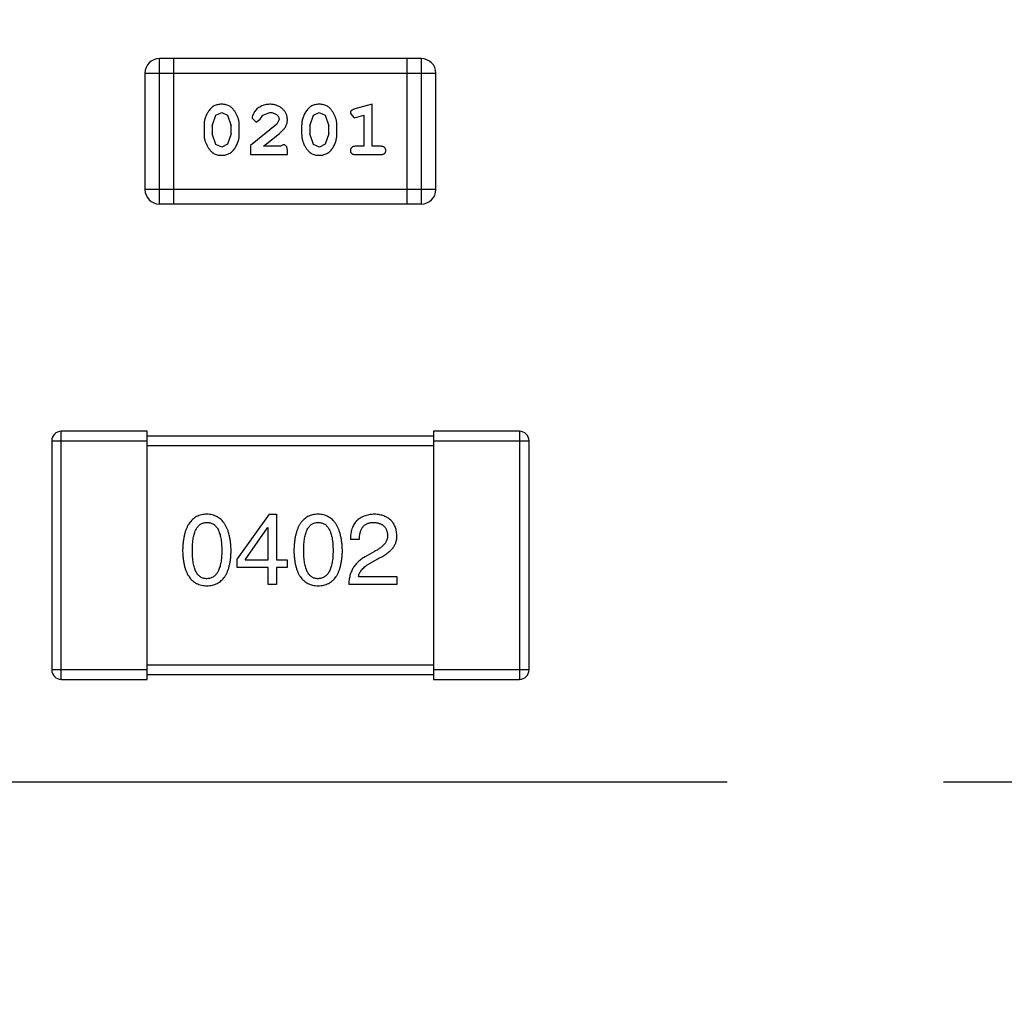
# Model space of a CAD drawing. Header units: millimetres. Extents: x -117 to 182, y -33 to 89.
# Tile 101 of 135: x 137.39 to 139.46, y 33.24 to 35.27. Entities that reach past the tile are written whole.
import ezdxf

# ---------------------------------------------------------------- set-up
doc = ezdxf.new("R2010")
doc.units = ezdxf.units.MM
doc.header["$LTSCALE"] = 1.21
doc.header["$MEASUREMENT"] = 0
doc.header["$PDMODE"] = 3
doc.header["$PDSIZE"] = 0.3125
doc.linetypes.add('CENTER', pattern=[0.6, 0.375, -0.075, 0.075, -0.075])
doc.layers.get('0').update_dxf_attribs({"linetype": 'CONTINUOUS'})
doc.layers.get('DEFPOINTS').update_dxf_attribs({"linetype": 'CONTINUOUS'})
doc.layers.add('Dim', color=3, linetype='CONTINUOUS', lineweight=25)
doc.styles.get("Standard").update_dxf_attribs({"font": 'txt', "width": 0.8})
doc.dimstyles.get("Standard").update_dxf_attribs({"dimtxt": 0.15625, "dimasz": 0.1875, "dimexe": 0.125, "dimexo": 0.0625, "dimgap": 0.09, "dimtad": 0, "dimtih": 1, "dimtoh": 1, "dimzin": 4, "dimdsep": 46, "dimtxsty": 'STANDARD', "dimblk": '_FILLED', "dimblk1": '_FILLED', "dimblk2": '_FILLED', "dimcen": 0.09, "dimazin": 1, "dimtp": 0.01, "dimtm": 0.01, "dimtfac": 1, "dimtofl": 0, "dimtmove": 0, "dimatfit": 3, "dimldrblk": '_FILLED', "dimfxl": 1, "dimtolj": 1, "dimtzin": 4, "dimarcsym": 0})

# ---------------------------------------------------------------- blocks, each defined once
blk = doc.blocks.new('_FILLED')
at = {"color": 0, "linetype": 'ByBlock'}
blk.add_solid([(0, 0), (-1, 0.1667), (-1, -0.1667)], dxfattribs=at)
blk = doc.blocks.new('*D24')
at = {"color": 0, "linetype": 'ByBlock', "lineweight": -2}
for p, q in [((139.2226, 49.9239), (108.6163, 49.9239)), ((108.7413, 49.9239), (108.7413, 37.5972)), ((108.7413, 17.4239), (108.7413, 29.7506)), ((139.2226, 17.4239), (108.6163, 17.4239))]:
    blk.add_line(p, q, dxfattribs=at)
at = {"layer": 'DEFPOINTS', "color": 0, "linetype": 'ByBlock'}
for p in [(139.2851, 49.9239), (139.2851, 17.4239)]:
    blk.add_point(p, dxfattribs=at)
at = {"color": 0, "linetype": 'ByBlock', "lineweight": -2, "xscale": 2, "yscale": 2, "zscale": 2}
for p, rotation in [((108.7413, 49.9239), 90), ((108.7413, 17.4239), 270)]:
    blk.add_blockref('_FILLED', p, dxfattribs=dict(at, rotation=rotation))
at = {"color": 0, "linetype": 'ByBlock', "lineweight": -2, "insert": (108.7413, 33.6739), "char_height": 2.5, "attachment_point": 5, "rotation": 90}
blk.add_mtext('\\A1;32.50', dxfattribs=at)

msp = doc.modelspace()

# ---------------------------------------------------------------- linework, layer by layer
at = {"color": 7, "linetype": 'Continuous'}
for p, q in [((137.6859, 34.8854), (137.6859, 35.1902)), ((138.2346, 35.1902), (137.6859, 35.1902)), ((137.7164, 34.8854), (137.7164, 35.1902)), ((138.2041, 35.1902), (138.2041, 34.8854)), ((138.2346, 35.1902), (138.2346, 34.8854)), ((137.6555, 35.1597), (137.6555, 34.9158)), ((137.6555, 35.1597), (138.2651, 35.1597)), ((138.2651, 34.9158), (138.2651, 35.1597)), ((138.1317, 35.0944), (138.0952, 35.0845)), ((138.1317, 35.0063), (138.1317, 35.0944)), ((137.7967, 35.0495), (137.8039, 35.0713)), ((137.8039, 35.0713), (137.8163, 35.0771)), ((137.8163, 35.0771), (137.8284, 35.0718)), ((137.8284, 35.0718), (137.836, 35.0495)), ((137.8973, 35.0632), (137.9023, 35.0717)), ((137.9023, 35.0717), (137.9172, 35.0771)), ((138.0012, 35.0495), (138.0084, 35.0713)), ((138.0084, 35.0713), (138.0208, 35.0771)), ((138.0208, 35.0771), (138.0329, 35.0718)), ((138.0329, 35.0718), (138.0405, 35.0495)), ((138.0861, 35.0753), (138.094, 35.0661)), ((138.0994, 35.0671), (138.1144, 35.0713)), ((138.1144, 35.0713), (138.1144, 35.0063)), ((137.7794, 35.0498), (137.7794, 35.032)), ((137.7967, 35.0495), (137.7967, 35.0323)), ((137.836, 35.0323), (137.836, 35.0495)), ((137.8533, 35.032), (137.8533, 35.0498)), ((137.9319, 35.0529), (137.8769, 35.0079)), ((137.88, 35.0651), (137.8889, 35.0566)), ((137.8889, 35.0566), (137.8973, 35.0632)), ((137.9367, 35.0626), (137.9319, 35.0529)), ((137.9839, 35.0498), (137.9839, 35.032)), ((138.0012, 35.0495), (138.0012, 35.0323)), ((138.0405, 35.0323), (138.0405, 35.0495)), ((138.0578, 35.032), (138.0578, 35.0498)), ((138.094, 35.0661), (138.0994, 35.0671)), ((137.8043, 35.01), (137.7967, 35.0323)), ((137.836, 35.0323), (137.8287, 35.0105)), ((137.9036, 35.0063), (137.9372, 35.0333)), ((138.0088, 35.01), (138.0012, 35.0323)), ((138.0405, 35.0323), (138.0332, 35.0105)), ((137.8164, 35.0047), (137.8043, 35.01)), ((137.8287, 35.0105), (137.8164, 35.0047)), ((137.9453, 35.0094), (137.9398, 35.0063)), ((138.021, 35.0047), (138.0088, 35.01)), ((138.0332, 35.0105), (138.021, 35.0047)), ((137.8769, 35.0079), (137.8769, 34.989)), ((137.8769, 34.989), (137.954, 34.989)), ((137.9398, 35.0063), (137.9036, 35.0063)), ((137.954, 34.989), (137.954, 34.9969)), ((138.1144, 35.0063), (138.0971, 35.0063)), ((138.0971, 34.989), (138.149, 34.989)), ((138.149, 35.0063), (138.1317, 35.0063)), ((138.2651, 34.9158), (137.6555, 34.9158)), ((137.6859, 34.8854), (138.2346, 34.8854)), ((137.4803, 33.8888), (137.4803, 34.4088)), ((137.6603, 34.4088), (137.4803, 34.4088)), ((137.6603, 33.8888), (137.6603, 34.4088)), ((138.2603, 34.3988), (137.6603, 34.3988)), ((138.2603, 34.4088), (138.2603, 33.8888)), ((138.4403, 34.4088), (138.2603, 34.4088)), ((138.4403, 34.4088), (138.4403, 33.8888)), ((137.4603, 34.3888), (137.4603, 33.9088)), ((137.4603, 34.3888), (137.6603, 34.3888)), ((137.6603, 34.3788), (138.2603, 34.3788)), ((138.2603, 34.3888), (138.4603, 34.3888)), ((138.4603, 33.9088), (138.4603, 34.3888)), ((137.9158, 34.2351), (137.8486, 34.1416)), ((137.9158, 34.2351), (137.9314, 34.2351)), ((137.9314, 34.2351), (137.9314, 34.1392)), ((137.8658, 34.1392), (137.9125, 34.2064)), ((137.9134, 34.2064), (137.9125, 34.2064)), ((137.9134, 34.1392), (137.9134, 34.2064)), ((138.1047, 34.1818), (138.0859, 34.1818)), ((137.8486, 34.1236), (137.8486, 34.1416)), ((138.1367, 34.1572), (138.117, 34.1457)), ((138.1277, 34.1326), (138.1432, 34.1416)), ((137.9134, 34.1236), (137.8486, 34.1236)), ((137.8658, 34.1392), (137.9134, 34.1392)), ((137.9134, 34.0875), (137.9134, 34.1236)), ((137.9314, 34.1392), (137.9535, 34.1392)), ((137.9314, 34.1236), (137.9314, 34.0875)), ((137.9535, 34.1236), (137.9314, 34.1236)), ((137.9535, 34.1392), (137.9535, 34.1236)), ((138.1031, 34.1047), (138.1834, 34.1047)), ((138.1834, 34.1047), (138.1834, 34.0875)), ((137.9314, 34.0875), (137.9134, 34.0875)), ((138.1834, 34.0875), (138.0826, 34.0875)), ((138.2603, 33.9188), (137.6603, 33.9188)), ((137.6603, 33.9088), (137.4603, 33.9088)), ((137.6603, 33.8988), (138.2603, 33.8988)), ((138.4603, 33.9088), (138.2603, 33.9088)), ((137.4803, 33.8888), (137.6603, 33.8888)), ((138.2603, 33.8888), (138.4403, 33.8888))]:
    msp.add_line(p, q, dxfattribs=at)
at = {"color": 6, "linetype": 'CENTER', "ltscale": 5}
msp.add_line((118.4563, 33.6739), (168.5061, 33.6739), dxfattribs=at)
at = {"color": 7, "linetype": 'Continuous'}
for centre, radius, start, end in [((143.8851, 33.6739), 23, 284.05543, 256.50213), ((137.6859, 35.1597), 0.0305, 90, 180), ((138.2346, 35.1597), 0.0305, 360, 90), ((137.6859, 34.9158), 0.0305, 180, 270), ((138.2346, 34.9158), 0.0305, 270, 360), ((137.4803, 34.3888), 0.02, 90, 180), ((138.4403, 34.3888), 0.02, 360, 90), ((137.4803, 33.9088), 0.02, 180, 270), ((138.4403, 33.9088), 0.02, 270, 360)]:
    msp.add_arc(centre, radius, start, end, dxfattribs=at)
for points, knots in [([(137.8162, 35.0944), (137.8147, 35.0944), (137.8119, 35.0943), (137.8078, 35.0936), (137.804, 35.0924), (137.8004, 35.0909), (137.7971, 35.0888), (137.7941, 35.0863), (137.7913, 35.0833), (137.7888, 35.0799), (137.7866, 35.0763), (137.7847, 35.0727), (137.783, 35.069), (137.7817, 35.0652), (137.7806, 35.0614), (137.7799, 35.0576), (137.7794, 35.0537), (137.7794, 35.0511), (137.7794, 35.0498)], [0, 0, 0, 0, 0.06692, 0.130834, 0.19258, 0.252759, 0.312631, 0.373411, 0.436359, 0.501894, 0.568244, 0.632472, 0.69556, 0.757163, 0.818592, 0.878885, 0.939235, 1, 1, 1, 1]), ([(137.8533, 35.0498), (137.8533, 35.0509), (137.8532, 35.053), (137.8529, 35.0562), (137.8524, 35.0593), (137.8517, 35.0624), (137.8508, 35.0655), (137.8497, 35.0685), (137.8484, 35.0715), (137.8469, 35.0743), (137.8453, 35.0771), (137.8437, 35.0796), (137.842, 35.0819), (137.8404, 35.0841), (137.8386, 35.0859), (137.8369, 35.0875), (137.8352, 35.089), (137.8328, 35.0905), (137.8297, 35.0921), (137.8255, 35.0935), (137.8209, 35.0943), (137.8178, 35.0943), (137.8162, 35.0944)], [0, 0, 0, 0, 0.049855, 0.099516, 0.148482, 0.19758, 0.246804, 0.296268, 0.346517, 0.397047, 0.446826, 0.49336, 0.537801, 0.579207, 0.617974, 0.654833, 0.689171, 0.722088, 0.786392, 0.853518, 0.924186, 1, 1, 1, 1]), ([(137.9173, 35.0944), (137.9156, 35.0943), (137.9122, 35.0942), (137.9073, 35.0934), (137.9026, 35.0919), (137.8981, 35.0899), (137.8939, 35.0875), (137.8903, 35.0846), (137.8871, 35.0814), (137.8846, 35.0778), (137.8827, 35.0743), (137.8812, 35.0709), (137.8803, 35.0679), (137.8801, 35.066), (137.88, 35.0651)], [0, 0, 0, 0, 0.098286, 0.193983, 0.289056, 0.384352, 0.477435, 0.566197, 0.652355, 0.737986, 0.818188, 0.887401, 0.94802, 1, 1, 1, 1]), ([(137.954, 35.0616), (137.9539, 35.0627), (137.9539, 35.0649), (137.9534, 35.0682), (137.9526, 35.0713), (137.9515, 35.0743), (137.95, 35.0771), (137.9482, 35.0798), (137.9461, 35.0824), (137.9437, 35.0849), (137.9411, 35.0871), (137.9382, 35.0891), (137.9352, 35.0907), (137.932, 35.0921), (137.9285, 35.0931), (137.925, 35.0939), (137.9212, 35.0943), (137.9186, 35.0944), (137.9173, 35.0944)], [0, 0, 0, 0, 0.060981, 0.120256, 0.178148, 0.236115, 0.293993, 0.352864, 0.413358, 0.476056, 0.539296, 0.602396, 0.665116, 0.728325, 0.792919, 0.859317, 0.928302, 1, 1, 1, 1]), ([(138.0207, 35.0944), (138.0192, 35.0944), (138.0164, 35.0943), (138.0123, 35.0936), (138.0085, 35.0924), (138.0049, 35.0909), (138.0016, 35.0888), (137.9986, 35.0863), (137.9958, 35.0833), (137.9933, 35.0799), (137.9911, 35.0763), (137.9892, 35.0727), (137.9875, 35.069), (137.9862, 35.0652), (137.9851, 35.0614), (137.9844, 35.0576), (137.984, 35.0537), (137.9839, 35.0511), (137.9839, 35.0498)], [0, 0, 0, 0, 0.06692, 0.130834, 0.19258, 0.252759, 0.312631, 0.373411, 0.436359, 0.501894, 0.568244, 0.632472, 0.69556, 0.757163, 0.818592, 0.878885, 0.939235, 1, 1, 1, 1]), ([(138.0578, 35.0498), (138.0578, 35.0509), (138.0577, 35.053), (138.0575, 35.0562), (138.0569, 35.0593), (138.0562, 35.0624), (138.0553, 35.0655), (138.0542, 35.0685), (138.0529, 35.0715), (138.0514, 35.0743), (138.0498, 35.0771), (138.0482, 35.0796), (138.0465, 35.0819), (138.0449, 35.0841), (138.0432, 35.0859), (138.0414, 35.0875), (138.0397, 35.089), (138.0373, 35.0905), (138.0342, 35.0921), (138.03, 35.0935), (138.0255, 35.0943), (138.0223, 35.0943), (138.0207, 35.0944)], [0, 0, 0, 0, 0.049855, 0.099516, 0.148482, 0.19758, 0.246804, 0.296268, 0.346517, 0.397047, 0.446826, 0.49336, 0.537801, 0.579207, 0.617974, 0.654833, 0.689171, 0.722088, 0.786392, 0.853518, 0.924186, 1, 1, 1, 1]), ([(137.9172, 35.0771), (137.9186, 35.077), (137.9213, 35.077), (137.9251, 35.0761), (137.9285, 35.0747), (137.9314, 35.0728), (137.9337, 35.0705), (137.9354, 35.0681), (137.9365, 35.0654), (137.9366, 35.0635), (137.9367, 35.0626)], [0, 0, 0, 0, 0.156344, 0.299348, 0.4327, 0.561, 0.682299, 0.791883, 0.89611, 1, 1, 1, 1]), ([(138.0952, 35.0845), (138.0943, 35.0843), (138.0928, 35.0838), (138.0907, 35.0829), (138.089, 35.082), (138.0879, 35.081), (138.087, 35.0798), (138.0865, 35.0785), (138.0862, 35.077), (138.0861, 35.0759), (138.0861, 35.0753)], [0, 0, 0, 0, 0.187321, 0.344927, 0.475328, 0.579604, 0.674244, 0.773631, 0.882025, 1, 1, 1, 1]), ([(137.9372, 35.0333), (137.9381, 35.0341), (137.9398, 35.0356), (137.9422, 35.0378), (137.9443, 35.0399), (137.9461, 35.0419), (137.9478, 35.0438), (137.9491, 35.0456), (137.9502, 35.0472), (137.9513, 35.0492), (137.9524, 35.0518), (137.9533, 35.055), (137.9539, 35.0583), (137.9539, 35.0605), (137.954, 35.0616)], [0, 0, 0, 0, 0.103002, 0.197728, 0.285279, 0.365235, 0.437224, 0.502446, 0.560545, 0.611446, 0.707576, 0.80349, 0.900532, 1, 1, 1, 1]), ([(137.7794, 35.032), (137.7794, 35.031), (137.7794, 35.0288), (137.7797, 35.0257), (137.7802, 35.0225), (137.7809, 35.0194), (137.7818, 35.0164), (137.7829, 35.0134), (137.7842, 35.0104), (137.7856, 35.0076), (137.7872, 35.0048), (137.7888, 35.0023), (137.7905, 35), (137.7921, 34.9979), (137.7938, 34.996), (137.7955, 34.9943), (137.7973, 34.9929), (137.7996, 34.9913), (137.8028, 34.9897), (137.807, 34.9884), (137.8116, 34.9876), (137.8148, 34.9875), (137.8164, 34.9874)], [0, 0, 0, 0, 0.049886, 0.09882, 0.148132, 0.19689, 0.246038, 0.295176, 0.345305, 0.395692, 0.445312, 0.491875, 0.535813, 0.577009, 0.616081, 0.652689, 0.687585, 0.720206, 0.785062, 0.85223, 0.923759, 1, 1, 1, 1]), ([(137.8164, 34.9874), (137.8178, 34.9875), (137.8207, 34.9875), (137.8248, 34.9882), (137.8286, 34.9894), (137.8322, 34.991), (137.8355, 34.993), (137.8385, 34.9955), (137.8413, 34.9984), (137.8438, 35.0018), (137.846, 35.0054), (137.8479, 35.0091), (137.8496, 35.0128), (137.851, 35.0166), (137.852, 35.0204), (137.8528, 35.0242), (137.8532, 35.0281), (137.8533, 35.0307), (137.8533, 35.032)], [0, 0, 0, 0, 0.067217, 0.131051, 0.19272, 0.252824, 0.312745, 0.373449, 0.436041, 0.501494, 0.567761, 0.632087, 0.695096, 0.757109, 0.817993, 0.878657, 0.939311, 1, 1, 1, 1]), ([(137.9839, 35.032), (137.9839, 35.031), (137.9839, 35.0288), (137.9842, 35.0257), (137.9847, 35.0225), (137.9854, 35.0194), (137.9863, 35.0164), (137.9874, 35.0134), (137.9887, 35.0104), (137.9902, 35.0076), (137.9917, 35.0048), (137.9934, 35.0023), (137.995, 35), (137.9966, 34.9979), (137.9983, 34.996), (138, 34.9943), (138.0018, 34.9929), (138.0041, 34.9913), (138.0073, 34.9897), (138.0115, 34.9884), (138.0161, 34.9876), (138.0193, 34.9875), (138.0209, 34.9874)], [0, 0, 0, 0, 0.049886, 0.09882, 0.148132, 0.19689, 0.246038, 0.295176, 0.345305, 0.395692, 0.445312, 0.491875, 0.535813, 0.577009, 0.616081, 0.652689, 0.687585, 0.720206, 0.785062, 0.85223, 0.923759, 1, 1, 1, 1]), ([(138.0209, 34.9874), (138.0224, 34.9875), (138.0252, 34.9875), (138.0293, 34.9882), (138.0331, 34.9894), (138.0367, 34.991), (138.04, 34.993), (138.043, 34.9955), (138.0458, 34.9984), (138.0483, 35.0018), (138.0505, 35.0054), (138.0525, 35.0091), (138.0541, 35.0128), (138.0555, 35.0166), (138.0565, 35.0204), (138.0573, 35.0242), (138.0577, 35.0281), (138.0578, 35.0307), (138.0578, 35.032)], [0, 0, 0, 0, 0.067217, 0.131051, 0.19272, 0.252824, 0.312745, 0.373449, 0.436041, 0.501494, 0.567761, 0.632087, 0.695096, 0.757109, 0.817993, 0.878657, 0.939311, 1, 1, 1, 1]), ([(137.954, 34.9969), (137.954, 34.9979), (137.9539, 34.9999), (137.9535, 35.0026), (137.9528, 35.0049), (137.9517, 35.0066), (137.9504, 35.0079), (137.9489, 35.0088), (137.9472, 35.0094), (137.946, 35.0094), (137.9453, 35.0094)], [0, 0, 0, 0, 0.1844, 0.34094, 0.473574, 0.586824, 0.690029, 0.789175, 0.890445, 1, 1, 1, 1]), ([(138.0971, 35.0063), (138.0962, 35.0063), (138.0946, 35.0062), (138.0922, 35.0058), (138.0903, 35.005), (138.0887, 35.004), (138.0876, 35.0026), (138.0867, 35.0011), (138.0862, 34.9994), (138.0862, 34.9983), (138.0861, 34.9976)], [0, 0, 0, 0, 0.169102, 0.317658, 0.446239, 0.563118, 0.671828, 0.776546, 0.884858, 1, 1, 1, 1]), ([(138.0861, 34.9976), (138.0862, 34.997), (138.0862, 34.9959), (138.0867, 34.9942), (138.0876, 34.9927), (138.0887, 34.9913), (138.0903, 34.9902), (138.0922, 34.9895), (138.0946, 34.9891), (138.0962, 34.989), (138.0971, 34.989)], [0, 0, 0, 0, 0.115051, 0.223278, 0.329269, 0.437893, 0.554681, 0.682591, 0.83103, 1, 1, 1, 1]), ([(138.1601, 34.9976), (138.16, 34.9983), (138.16, 34.9994), (138.1595, 35.0011), (138.1586, 35.0026), (138.1575, 35.0039), (138.1559, 35.005), (138.154, 35.0058), (138.1516, 35.0062), (138.1499, 35.0063), (138.149, 35.0063)], [0, 0, 0, 0, 0.11517, 0.223509, 0.328254, 0.438012, 0.553651, 0.682263, 0.830856, 1, 1, 1, 1]), ([(138.149, 34.989), (138.1499, 34.989), (138.1516, 34.9891), (138.1539, 34.9895), (138.1559, 34.9902), (138.1575, 34.9913), (138.1586, 34.9927), (138.1595, 34.9942), (138.16, 34.9959), (138.16, 34.997), (138.1601, 34.9976)], [0, 0, 0, 0, 0.169012, 0.317488, 0.445429, 0.560977, 0.67065, 0.776666, 0.88492, 1, 1, 1, 1]), ([(137.7853, 34.2351), (137.7833, 34.235), (137.7794, 34.2348), (137.7738, 34.2338), (137.7686, 34.2322), (137.7637, 34.2301), (137.7591, 34.2274), (137.755, 34.224), (137.7512, 34.2201), (137.7479, 34.2156), (137.7449, 34.2105), (137.7423, 34.2048), (137.74, 34.1986), (137.7382, 34.1917), (137.7367, 34.1843), (137.7356, 34.1764), (137.7348, 34.1678), (137.7346, 34.1619), (137.7345, 34.1588)], [0, 0, 0, 0, 0.057911, 0.113262, 0.165956, 0.217443, 0.268511, 0.319665, 0.372, 0.426129, 0.483365, 0.543779, 0.607756, 0.676562, 0.749704, 0.827713, 0.911177, 1, 1, 1, 1]), ([(137.8361, 34.1588), (137.836, 34.1619), (137.8357, 34.1677), (137.8349, 34.1762), (137.8337, 34.1841), (137.8321, 34.1914), (137.8303, 34.1982), (137.828, 34.2044), (137.8253, 34.2101), (137.8223, 34.2152), (137.819, 34.2197), (137.8152, 34.2237), (137.8111, 34.227), (137.8067, 34.2298), (137.8018, 34.232), (137.7966, 34.2337), (137.7911, 34.2347), (137.7873, 34.235), (137.7853, 34.2351)], [0, 0, 0, 0, 0.088475, 0.171606, 0.249595, 0.322626, 0.391327, 0.455765, 0.516374, 0.573675, 0.628522, 0.681161, 0.732559, 0.783563, 0.83504, 0.887639, 0.942585, 1, 1, 1, 1]), ([(138.0185, 34.2351), (138.0165, 34.235), (138.0126, 34.2348), (138.007, 34.2338), (138.0017, 34.2322), (137.9968, 34.2301), (137.9923, 34.2274), (137.9882, 34.224), (137.9844, 34.2201), (137.981, 34.2156), (137.978, 34.2105), (137.9754, 34.2048), (137.9732, 34.1986), (137.9713, 34.1917), (137.9698, 34.1843), (137.9687, 34.1764), (137.9679, 34.1678), (137.9677, 34.1619), (137.9676, 34.1588)], [0, 0, 0, 0, 0.057911, 0.113262, 0.165956, 0.217443, 0.268511, 0.319665, 0.372, 0.426129, 0.483365, 0.543779, 0.607756, 0.676562, 0.749704, 0.827713, 0.911177, 1, 1, 1, 1]), ([(138.0693, 34.1588), (138.0692, 34.1619), (138.0689, 34.1677), (138.068, 34.1762), (138.0668, 34.1841), (138.0653, 34.1914), (138.0634, 34.1982), (138.0611, 34.2044), (138.0585, 34.2101), (138.0555, 34.2152), (138.0521, 34.2197), (138.0484, 34.2237), (138.0443, 34.227), (138.0398, 34.2298), (138.035, 34.232), (138.0298, 34.2337), (138.0243, 34.2347), (138.0204, 34.235), (138.0185, 34.2351)], [0, 0, 0, 0, 0.088475, 0.171606, 0.249595, 0.322626, 0.391327, 0.455765, 0.516374, 0.573675, 0.628522, 0.681161, 0.732559, 0.783563, 0.83504, 0.887639, 0.942585, 1, 1, 1, 1]), ([(138.1367, 34.2351), (138.1347, 34.235), (138.1307, 34.2348), (138.125, 34.234), (138.1197, 34.2328), (138.1148, 34.2312), (138.1103, 34.2293), (138.1061, 34.2269), (138.1023, 34.2242), (138.0989, 34.221), (138.0959, 34.2174), (138.0933, 34.2135), (138.0911, 34.2092), (138.0892, 34.2044), (138.0878, 34.1993), (138.0867, 34.1938), (138.0861, 34.1879), (138.0859, 34.1839), (138.0859, 34.1818)], [0, 0, 0, 0, 0.07282, 0.141057, 0.2062, 0.267672, 0.326735, 0.383519, 0.439188, 0.494454, 0.549628, 0.605958, 0.66397, 0.72402, 0.787502, 0.854127, 0.925065, 1, 1, 1, 1]), ([(138.1834, 34.1908), (138.1833, 34.1925), (138.183, 34.1958), (138.1822, 34.2006), (138.1811, 34.2051), (138.1796, 34.2092), (138.1779, 34.2131), (138.1758, 34.2167), (138.1733, 34.2199), (138.1705, 34.2228), (138.1674, 34.2255), (138.164, 34.2278), (138.1602, 34.2298), (138.1562, 34.2315), (138.1517, 34.2328), (138.147, 34.2339), (138.142, 34.2347), (138.1385, 34.2349), (138.1367, 34.2351)], [0, 0, 0, 0, 0.070688, 0.137741, 0.201612, 0.262778, 0.321223, 0.378455, 0.434411, 0.490146, 0.546362, 0.603392, 0.662208, 0.723401, 0.787372, 0.85442, 0.925153, 1, 1, 1, 1]), ([(137.755, 34.1588), (137.755, 34.1612), (137.755, 34.1658), (137.7554, 34.1725), (137.756, 34.1788), (137.7568, 34.1846), (137.7579, 34.1898), (137.7591, 34.1947), (137.7607, 34.1991), (137.7625, 34.203), (137.7645, 34.2065), (137.7667, 34.2096), (137.7692, 34.2121), (137.772, 34.2142), (137.775, 34.2159), (137.7782, 34.217), (137.7817, 34.2177), (137.7841, 34.2178), (137.7853, 34.2179)], [0, 0, 0, 0, 0.096452, 0.187278, 0.271765, 0.350519, 0.423437, 0.491321, 0.554011, 0.612224, 0.666281, 0.717003, 0.764884, 0.811423, 0.856783, 0.902993, 0.950236, 1, 1, 1, 1]), ([(137.7853, 34.2179), (137.7866, 34.2178), (137.789, 34.2177), (137.7926, 34.217), (137.7959, 34.2159), (137.799, 34.2143), (137.8018, 34.2121), (137.8044, 34.2096), (137.8067, 34.2065), (137.8088, 34.2031), (137.8106, 34.1991), (137.8122, 34.1947), (137.8135, 34.1899), (137.8146, 34.1845), (137.8154, 34.1788), (137.816, 34.1725), (137.8164, 34.1658), (137.8164, 34.1612), (137.8165, 34.1588)], [0, 0, 0, 0, 0.050604, 0.098688, 0.145699, 0.191791, 0.238625, 0.286717, 0.337546, 0.391814, 0.449755, 0.512106, 0.579685, 0.652048, 0.730262, 0.814146, 0.904281, 1, 1, 1, 1]), ([(137.9881, 34.1588), (137.9882, 34.1612), (137.9882, 34.1658), (137.9886, 34.1725), (137.9891, 34.1788), (137.9899, 34.1846), (137.9911, 34.1898), (137.9923, 34.1947), (137.9938, 34.1991), (137.9956, 34.203), (137.9976, 34.2065), (137.9999, 34.2096), (138.0024, 34.2121), (138.0051, 34.2142), (138.0081, 34.2159), (138.0114, 34.217), (138.0148, 34.2177), (138.0172, 34.2178), (138.0185, 34.2179)], [0, 0, 0, 0, 0.096452, 0.187278, 0.271765, 0.350519, 0.423437, 0.491321, 0.554011, 0.612224, 0.666281, 0.717003, 0.764884, 0.811423, 0.856783, 0.902993, 0.950236, 1, 1, 1, 1]), ([(138.0185, 34.2179), (138.0197, 34.2178), (138.0222, 34.2177), (138.0257, 34.217), (138.0291, 34.2159), (138.0322, 34.2143), (138.035, 34.2121), (138.0376, 34.2096), (138.0398, 34.2065), (138.042, 34.2031), (138.0438, 34.1991), (138.0453, 34.1947), (138.0467, 34.1899), (138.0477, 34.1845), (138.0486, 34.1788), (138.0492, 34.1725), (138.0495, 34.1658), (138.0496, 34.1612), (138.0496, 34.1588)], [0, 0, 0, 0, 0.050604, 0.098688, 0.145699, 0.191791, 0.238625, 0.286717, 0.337546, 0.391814, 0.449755, 0.512106, 0.579685, 0.652048, 0.730262, 0.814146, 0.904281, 1, 1, 1, 1]), ([(138.1047, 34.1818), (138.1048, 34.1833), (138.1049, 34.1861), (138.1053, 34.1902), (138.1059, 34.194), (138.1068, 34.1975), (138.1079, 34.2008), (138.1092, 34.2038), (138.1107, 34.2065), (138.1125, 34.2089), (138.1144, 34.211), (138.1166, 34.2128), (138.119, 34.2144), (138.1216, 34.2157), (138.1245, 34.2166), (138.1275, 34.2173), (138.1308, 34.2178), (138.1331, 34.2178), (138.1342, 34.2179)], [0, 0, 0, 0, 0.082594, 0.15978, 0.232961, 0.301462, 0.365595, 0.426678, 0.484662, 0.540809, 0.595146, 0.648401, 0.702272, 0.757102, 0.813447, 0.872233, 0.934055, 1, 1, 1, 1]), ([(138.1342, 34.2179), (138.1353, 34.2178), (138.1375, 34.2177), (138.1407, 34.2173), (138.1437, 34.2167), (138.1465, 34.216), (138.1491, 34.215), (138.1514, 34.2139), (138.1536, 34.2125), (138.1556, 34.211), (138.1573, 34.2092), (138.1589, 34.2073), (138.1602, 34.2051), (138.1613, 34.2028), (138.1622, 34.2003), (138.163, 34.1976), (138.1635, 34.1947), (138.1636, 34.1927), (138.1637, 34.1916)], [0, 0, 0, 0, 0.076112, 0.148436, 0.216883, 0.281466, 0.34298, 0.402356, 0.459881, 0.51546, 0.571111, 0.62658, 0.683162, 0.741007, 0.801404, 0.863825, 0.930544, 1, 1, 1, 1]), ([(138.1637, 34.1916), (138.1638, 34.1908), (138.1639, 34.1892), (138.1637, 34.1868), (138.1633, 34.1844), (138.1627, 34.1821), (138.1618, 34.1798), (138.1607, 34.1775), (138.1594, 34.1753), (138.1578, 34.1732), (138.156, 34.171), (138.1539, 34.1689), (138.1516, 34.1669), (138.1491, 34.1648), (138.1463, 34.1629), (138.1433, 34.1609), (138.1401, 34.159), (138.1378, 34.1578), (138.1367, 34.1572)], [0, 0, 0, 0, 0.052237, 0.103888, 0.155485, 0.207395, 0.259864, 0.31356, 0.369176, 0.4266, 0.486836, 0.550048, 0.61567, 0.685271, 0.75824, 0.834614, 0.915635, 1, 1, 1, 1]), ([(138.1432, 34.1416), (138.1449, 34.1424), (138.1482, 34.1439), (138.153, 34.1464), (138.1573, 34.149), (138.1614, 34.1517), (138.1651, 34.1545), (138.1685, 34.1573), (138.1715, 34.1603), (138.1742, 34.1633), (138.1765, 34.1664), (138.1785, 34.1696), (138.1802, 34.1729), (138.1816, 34.1763), (138.1825, 34.1798), (138.1832, 34.1834), (138.1835, 34.1871), (138.1834, 34.1896), (138.1834, 34.1908)], [0, 0, 0, 0, 0.082731, 0.161257, 0.236138, 0.307554, 0.375712, 0.440848, 0.502916, 0.562567, 0.619798, 0.675716, 0.73039, 0.78386, 0.837315, 0.890547, 0.944917, 1, 1, 1, 1]), ([(137.7345, 34.1588), (137.7346, 34.1559), (137.7348, 34.1502), (137.7356, 34.1419), (137.7367, 34.1342), (137.7382, 34.127), (137.74, 34.1204), (137.7423, 34.1144), (137.7449, 34.1089), (137.7479, 34.1039), (137.7512, 34.0996), (137.755, 34.0958), (137.7591, 34.0925), (137.7637, 34.0899), (137.7686, 34.0878), (137.7738, 34.0863), (137.7794, 34.0853), (137.7833, 34.0852), (137.7853, 34.0851)], [0, 0, 0, 0, 0.087693, 0.170223, 0.247496, 0.319826, 0.387768, 0.451403, 0.511459, 0.568358, 0.622671, 0.675251, 0.726739, 0.778422, 0.830759, 0.884394, 0.940865, 1, 1, 1, 1]), ([(137.7853, 34.0998), (137.7841, 34.0999), (137.7817, 34.1), (137.7782, 34.1007), (137.775, 34.1018), (137.772, 34.1035), (137.7692, 34.1056), (137.7667, 34.1081), (137.7645, 34.1112), (137.7625, 34.1146), (137.7607, 34.1186), (137.7591, 34.123), (137.7579, 34.1279), (137.7568, 34.1332), (137.756, 34.1389), (137.7554, 34.1452), (137.755, 34.1518), (137.755, 34.1565), (137.755, 34.1588)], [0, 0, 0, 0, 0.049766, 0.097012, 0.143225, 0.188786, 0.235079, 0.282962, 0.333687, 0.387747, 0.445963, 0.508657, 0.576545, 0.649868, 0.72822, 0.812712, 0.903543, 1, 1, 1, 1]), ([(137.7853, 34.0851), (137.7873, 34.0852), (137.7912, 34.0853), (137.7968, 34.0863), (137.8021, 34.0878), (137.807, 34.0899), (137.8115, 34.0925), (137.8156, 34.0958), (137.8194, 34.0996), (137.8228, 34.1039), (137.8257, 34.1089), (137.8283, 34.1144), (137.8306, 34.1204), (137.8324, 34.127), (137.834, 34.1342), (137.8351, 34.1419), (137.8358, 34.1502), (137.836, 34.1559), (137.8361, 34.1588)], [0, 0, 0, 0, 0.059134, 0.115603, 0.169236, 0.221572, 0.273254, 0.32474, 0.377319, 0.431815, 0.488555, 0.548609, 0.612242, 0.680182, 0.75251, 0.829782, 0.91231, 1, 1, 1, 1]), ([(137.8165, 34.1588), (137.8164, 34.1565), (137.8164, 34.1519), (137.816, 34.1453), (137.8154, 34.1392), (137.8146, 34.1335), (137.8135, 34.1282), (137.8122, 34.1234), (137.8106, 34.119), (137.8088, 34.115), (137.8067, 34.1116), (137.8044, 34.1085), (137.8018, 34.1059), (137.799, 34.1038), (137.7959, 34.1021), (137.7926, 34.1008), (137.789, 34.1001), (137.7866, 34.0999), (137.7853, 34.0998)], [0, 0, 0, 0, 0.094834, 0.184067, 0.267029, 0.344713, 0.417334, 0.484367, 0.546941, 0.604717, 0.65953, 0.710539, 0.759381, 0.806382, 0.853027, 0.900623, 0.949121, 1, 1, 1, 1]), ([(137.9676, 34.1588), (137.9677, 34.1559), (137.9679, 34.1502), (137.9687, 34.1419), (137.9698, 34.1342), (137.9713, 34.127), (137.9732, 34.1204), (137.9754, 34.1144), (137.978, 34.1089), (137.9811, 34.1039), (137.9844, 34.0996), (137.9882, 34.0958), (137.9923, 34.0925), (137.9968, 34.0899), (138.0017, 34.0878), (138.007, 34.0863), (138.0126, 34.0853), (138.0165, 34.0852), (138.0185, 34.0851)], [0, 0, 0, 0, 0.087693, 0.170223, 0.247496, 0.319826, 0.387768, 0.451403, 0.511459, 0.568358, 0.622671, 0.675251, 0.726739, 0.778422, 0.830759, 0.884394, 0.940865, 1, 1, 1, 1]), ([(138.0185, 34.0998), (138.0172, 34.0999), (138.0148, 34.1), (138.0114, 34.1007), (138.0081, 34.1018), (138.0051, 34.1035), (138.0024, 34.1056), (137.9999, 34.1081), (137.9976, 34.1112), (137.9956, 34.1146), (137.9938, 34.1186), (137.9923, 34.123), (137.991, 34.1279), (137.9899, 34.1332), (137.9891, 34.1389), (137.9886, 34.1452), (137.9882, 34.1518), (137.9882, 34.1565), (137.9881, 34.1588)], [0, 0, 0, 0, 0.049766, 0.097012, 0.143225, 0.188786, 0.235079, 0.282962, 0.333687, 0.387747, 0.445963, 0.508657, 0.576545, 0.649868, 0.72822, 0.812712, 0.903543, 1, 1, 1, 1]), ([(138.0496, 34.1588), (138.0496, 34.1565), (138.0495, 34.1519), (138.0492, 34.1453), (138.0486, 34.1392), (138.0477, 34.1335), (138.0467, 34.1282), (138.0453, 34.1234), (138.0438, 34.119), (138.0419, 34.115), (138.0399, 34.1116), (138.0375, 34.1085), (138.035, 34.1059), (138.0321, 34.1038), (138.0291, 34.1021), (138.0258, 34.1008), (138.0222, 34.1001), (138.0197, 34.0999), (138.0185, 34.0998)], [0, 0, 0, 0, 0.094834, 0.184067, 0.267029, 0.344713, 0.417334, 0.484367, 0.546941, 0.604717, 0.65953, 0.710539, 0.759381, 0.806382, 0.853027, 0.900623, 0.949121, 1, 1, 1, 1]), ([(138.0185, 34.0851), (138.0205, 34.0852), (138.0243, 34.0853), (138.03, 34.0863), (138.0352, 34.0878), (138.0401, 34.0899), (138.0446, 34.0925), (138.0488, 34.0958), (138.0525, 34.0996), (138.0559, 34.1039), (138.0589, 34.1089), (138.0615, 34.1144), (138.0637, 34.1204), (138.0656, 34.127), (138.0671, 34.1342), (138.0682, 34.1419), (138.069, 34.1502), (138.0692, 34.1559), (138.0693, 34.1588)], [0, 0, 0, 0, 0.059134, 0.115603, 0.169236, 0.221572, 0.273254, 0.32474, 0.377319, 0.431815, 0.488555, 0.548609, 0.612242, 0.680182, 0.75251, 0.829782, 0.91231, 1, 1, 1, 1]), ([(138.117, 34.1457), (138.1156, 34.145), (138.1129, 34.1435), (138.1091, 34.1409), (138.1055, 34.1383), (138.1023, 34.1354), (138.0992, 34.1324), (138.0964, 34.1291), (138.0938, 34.1258), (138.0916, 34.1222), (138.0895, 34.1185), (138.0878, 34.1145), (138.0862, 34.1105), (138.085, 34.1062), (138.084, 34.1018), (138.0833, 34.0972), (138.0828, 34.0924), (138.0826, 34.0892), (138.0826, 34.0875)], [0, 0, 0, 0, 0.065828, 0.130094, 0.192451, 0.254037, 0.313974, 0.373757, 0.433048, 0.492243, 0.551902, 0.611758, 0.672678, 0.734814, 0.798569, 0.863693, 0.930488, 1, 1, 1, 1]), ([(138.1031, 34.1047), (138.1033, 34.106), (138.1039, 34.1087), (138.1055, 34.1124), (138.1077, 34.1161), (138.1105, 34.1196), (138.1139, 34.1231), (138.1179, 34.1264), (138.1225, 34.1296), (138.1259, 34.1316), (138.1277, 34.1326)], [0, 0, 0, 0, 0.103034, 0.208166, 0.318255, 0.434664, 0.559728, 0.695394, 0.841708, 1, 1, 1, 1])]:
    msp.add_open_spline(points, degree=3, knots=knots, dxfattribs=at)

# ---------------------------------------------------------------- dimensions: what is measured, and where the dimension line sits
at = {"layer": 'Dim'}
dim = msp.add_linear_dim(base=(108.7413, 17.4239), p1=(139.2851, 49.9239), p2=(139.2851, 17.4239), angle=90, dimstyle='STANDARD', override={"dimtxt": 2.5, "dimasz": 2, "dimtih": 0, "dimtoh": 0, "dimzin": 0, "dimcen": 0.198, "dimadec": 0, "dimazin": 0, "dimtp": 0, "dimtm": 0, "dimtdec": 4, "dimtzin": 0}, dxfattribs=at)
dim.commit()
dim.dimension.update_dxf_attribs({"geometry": '*D24', "text_midpoint": (108.7413, 33.6739)})

doc.saveas('drawing.dxf')
